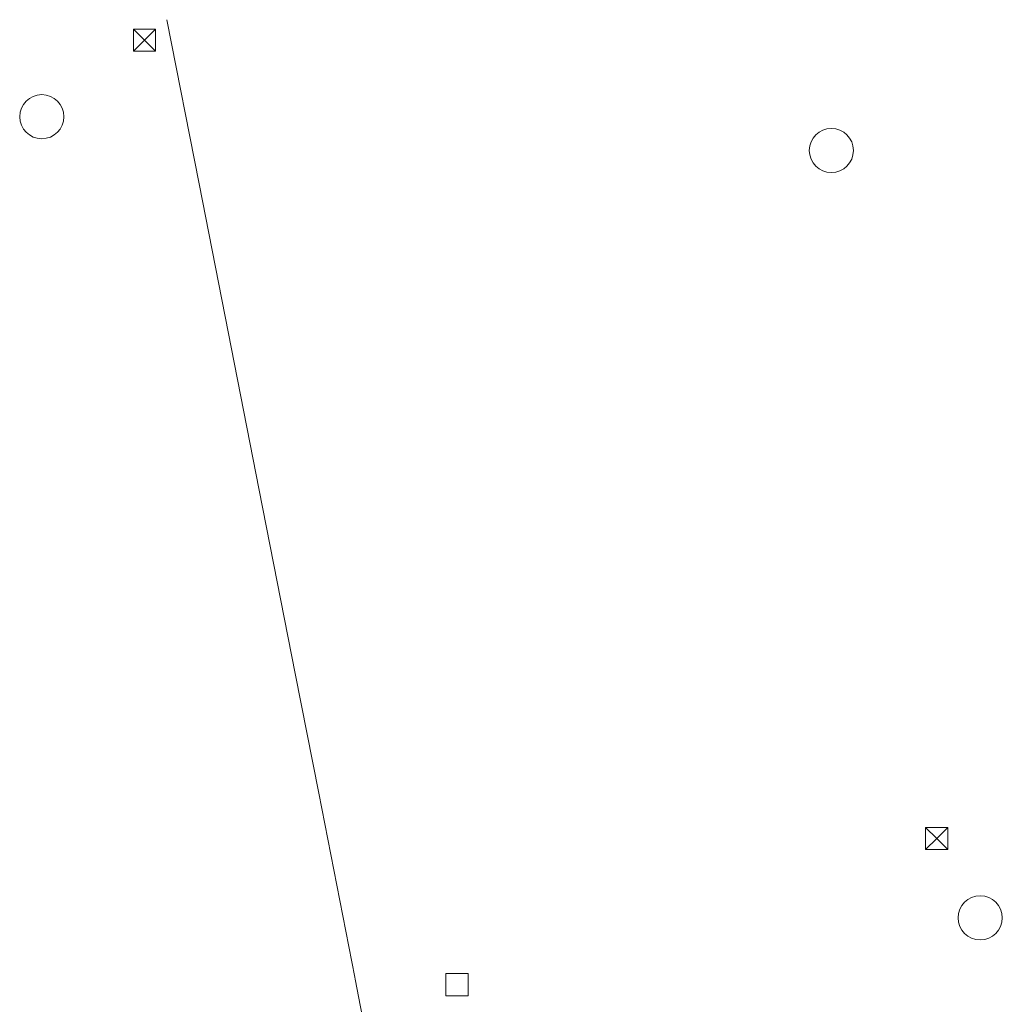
# Model space of a CAD drawing. Header units: metres. Extents: x 43144 to 46063, y 371355 to 373145.
# Tile 136 of 136: x 45945 to 45989, y 373094 to 373139. Entities that reach past the tile are written whole.
import ezdxf

# ---------------------------------------------------------------- set-up
doc = ezdxf.new("R2010")
doc.units = ezdxf.units.M

msp = doc.modelspace()

# ---------------------------------------------------------------- linework, layer by layer
at = {"layer": '', "color": 1, "linetype": 'Continuous', "lineweight": 13}
for p, q in [((45950.1, 373138.3), (45951.1, 373138.3)), ((45950.1, 373137.3), (45950.1, 373138.3)), ((45950.6, 373137.8), (45950.1, 373138.3)), ((45950.1, 373138.3), (45951.1, 373138.3)), ((45950.1, 373137.3), (45950.1, 373138.3)), ((45950.6, 373137.8), (45950.1, 373138.3)), ((45950.1, 373138.3), (45951.1, 373138.3)), ((45950.1, 373137.3), (45950.1, 373138.3)), ((45950.6, 373137.8), (45950.1, 373138.3)), ((45950.1, 373138.3), (45951.1, 373138.3)), ((45950.1, 373137.3), (45950.1, 373138.3)), ((45950.6, 373137.8), (45950.1, 373138.3)), ((45950.1, 373138.3), (45951.1, 373138.3)), ((45950.1, 373137.3), (45950.1, 373138.3)), ((45950.6, 373137.8), (45950.1, 373138.3)), ((45950.1, 373138.3), (45951.1, 373138.3)), ((45950.1, 373137.3), (45950.1, 373138.3)), ((45950.6, 373137.8), (45950.1, 373138.3)), ((45950.1, 373138.3), (45951.1, 373138.3)), ((45950.1, 373137.3), (45950.1, 373138.3)), ((45950.6, 373137.8), (45950.1, 373138.3)), ((45950.1, 373138.3), (45951.1, 373138.3)), ((45950.1, 373137.3), (45950.1, 373138.3)), ((45950.6, 373137.8), (45950.1, 373138.3)), ((45950.1, 373138.3), (45951.1, 373138.3)), ((45950.1, 373137.3), (45950.1, 373138.3)), ((45950.6, 373137.8), (45950.1, 373138.3)), ((45950.1, 373138.3), (45951.1, 373138.3)), ((45950.1, 373137.3), (45950.1, 373138.3)), ((45950.6, 373137.8), (45950.1, 373138.3)), ((45950.1, 373138.3), (45951.1, 373138.3)), ((45950.1, 373137.3), (45950.1, 373138.3)), ((45950.6, 373137.8), (45950.1, 373138.3)), ((45950.1, 373138.3), (45951.1, 373138.3)), ((45950.1, 373137.3), (45950.1, 373138.3)), ((45950.6, 373137.8), (45950.1, 373138.3)), ((45950.1, 373138.3), (45951.1, 373138.3)), ((45950.1, 373137.3), (45950.1, 373138.3)), ((45950.6, 373137.8), (45950.1, 373138.3)), ((45950.1, 373138.3), (45951.1, 373138.3)), ((45950.1, 373137.3), (45950.1, 373138.3)), ((45950.6, 373137.8), (45950.1, 373138.3)), ((45950.1, 373138.3), (45951.1, 373138.3)), ((45950.1, 373137.3), (45950.1, 373138.3)), ((45950.6, 373137.8), (45950.1, 373138.3)), ((45950.1, 373138.3), (45951.1, 373138.3)), ((45950.1, 373137.3), (45950.1, 373138.3)), ((45950.6, 373137.8), (45950.1, 373138.3)), ((45950.1, 373138.3), (45951.1, 373138.3)), ((45950.1, 373137.3), (45950.1, 373138.3)), ((45950.6, 373137.8), (45950.1, 373138.3)), ((45950.1, 373138.3), (45951.1, 373138.3)), ((45950.1, 373137.3), (45950.1, 373138.3)), ((45950.6, 373137.8), (45950.1, 373138.3)), ((45950.1, 373138.3), (45951.1, 373138.3)), ((45950.1, 373137.3), (45950.1, 373138.3)), ((45950.6, 373137.8), (45950.1, 373138.3)), ((45950.1, 373138.3), (45951.1, 373138.3)), ((45950.1, 373137.3), (45950.1, 373138.3)), ((45950.6, 373137.8), (45950.1, 373138.3)), ((45950.1, 373138.3), (45951.1, 373138.3)), ((45950.1, 373137.3), (45950.1, 373138.3)), ((45950.6, 373137.8), (45950.1, 373138.3)), ((45950.1, 373138.3), (45951.1, 373138.3)), ((45950.1, 373137.3), (45950.1, 373138.3)), ((45950.6, 373137.8), (45950.1, 373138.3)), ((45950.1, 373138.3), (45951.1, 373138.3)), ((45950.1, 373137.3), (45950.1, 373138.3)), ((45950.6, 373137.8), (45950.1, 373138.3)), ((45950.1, 373138.3), (45951.1, 373138.3)), ((45950.1, 373137.3), (45950.1, 373138.3)), ((45950.6, 373137.8), (45950.1, 373138.3)), ((45950.1, 373138.3), (45951.1, 373138.3)), ((45950.1, 373137.3), (45950.1, 373138.3)), ((45950.6, 373137.8), (45950.1, 373138.3)), ((45950.1, 373138.3), (45951.1, 373138.3)), ((45950.1, 373137.3), (45950.1, 373138.3)), ((45950.6, 373137.8), (45950.1, 373138.3)), ((45950.1, 373138.3), (45951.1, 373138.3)), ((45950.1, 373137.3), (45950.1, 373138.3)), ((45950.6, 373137.8), (45950.1, 373138.3)), ((45950.1, 373138.3), (45951.1, 373138.3)), ((45950.1, 373137.3), (45950.1, 373138.3)), ((45950.6, 373137.8), (45950.1, 373138.3)), ((45950.1, 373138.3), (45951.1, 373138.3)), ((45950.1, 373137.3), (45950.1, 373138.3)), ((45950.6, 373137.8), (45950.1, 373138.3)), ((45950.1, 373138.3), (45951.1, 373138.3)), ((45950.1, 373137.3), (45950.1, 373138.3)), ((45950.6, 373137.8), (45950.1, 373138.3)), ((45950.1, 373138.3), (45951.1, 373138.3)), ((45950.1, 373137.3), (45950.1, 373138.3)), ((45950.6, 373137.8), (45950.1, 373138.3)), ((45950.1, 373138.3), (45951.1, 373138.3)), ((45950.1, 373137.3), (45950.1, 373138.3)), ((45950.6, 373137.8), (45950.1, 373138.3)), ((45950.1, 373138.3), (45951.1, 373138.3)), ((45950.1, 373137.3), (45950.1, 373138.3)), ((45950.6, 373137.8), (45950.1, 373138.3)), ((45950.1, 373138.3), (45951.1, 373138.3)), ((45950.1, 373137.3), (45950.1, 373138.3)), ((45950.6, 373137.8), (45950.1, 373138.3)), ((45950.6, 373137.8), (45951.1, 373138.3)), ((45950.6, 373137.8), (45951.1, 373138.3)), ((45950.6, 373137.8), (45951.1, 373138.3)), ((45950.6, 373137.8), (45951.1, 373138.3)), ((45950.6, 373137.8), (45951.1, 373138.3)), ((45950.6, 373137.8), (45951.1, 373138.3)), ((45950.6, 373137.8), (45951.1, 373138.3)), ((45950.6, 373137.8), (45951.1, 373138.3)), ((45950.6, 373137.8), (45951.1, 373138.3)), ((45950.6, 373137.8), (45951.1, 373138.3)), ((45950.6, 373137.8), (45951.1, 373138.3)), ((45950.6, 373137.8), (45951.1, 373138.3)), ((45950.6, 373137.8), (45951.1, 373138.3)), ((45950.6, 373137.8), (45951.1, 373138.3)), ((45950.6, 373137.8), (45951.1, 373138.3)), ((45950.6, 373137.8), (45951.1, 373138.3)), ((45950.6, 373137.8), (45951.1, 373138.3)), ((45950.6, 373137.8), (45951.1, 373138.3)), ((45950.6, 373137.8), (45951.1, 373138.3)), ((45950.6, 373137.8), (45951.1, 373138.3)), ((45950.6, 373137.8), (45951.1, 373138.3)), ((45950.6, 373137.8), (45951.1, 373138.3)), ((45950.6, 373137.8), (45951.1, 373138.3)), ((45950.6, 373137.8), (45951.1, 373138.3)), ((45950.6, 373137.8), (45951.1, 373138.3)), ((45950.6, 373137.8), (45951.1, 373138.3)), ((45950.6, 373137.8), (45951.1, 373138.3)), ((45950.6, 373137.8), (45951.1, 373138.3)), ((45950.6, 373137.8), (45951.1, 373138.3)), ((45950.6, 373137.8), (45951.1, 373138.3)), ((45950.6, 373137.8), (45951.1, 373138.3)), ((45950.6, 373137.8), (45951.1, 373138.3)), ((45950.6, 373137.8), (45951.1, 373138.3)), ((45950.6, 373137.8), (45951.1, 373138.3)), ((45951.1, 373138.3), (45951.1, 373137.3)), ((45951.1, 373138.3), (45951.1, 373137.3)), ((45951.1, 373138.3), (45951.1, 373137.3)), ((45951.1, 373138.3), (45951.1, 373137.3)), ((45951.1, 373138.3), (45951.1, 373137.3)), ((45951.1, 373138.3), (45951.1, 373137.3)), ((45951.1, 373138.3), (45951.1, 373137.3)), ((45951.1, 373138.3), (45951.1, 373137.3)), ((45951.1, 373138.3), (45951.1, 373137.3)), ((45951.1, 373138.3), (45951.1, 373137.3)), ((45951.1, 373138.3), (45951.1, 373137.3)), ((45951.1, 373138.3), (45951.1, 373137.3)), ((45951.1, 373138.3), (45951.1, 373137.3)), ((45951.1, 373138.3), (45951.1, 373137.3)), ((45951.1, 373138.3), (45951.1, 373137.3)), ((45951.1, 373138.3), (45951.1, 373137.3)), ((45951.1, 373138.3), (45951.1, 373137.3)), ((45951.1, 373138.3), (45951.1, 373137.3)), ((45951.1, 373138.3), (45951.1, 373137.3)), ((45951.1, 373138.3), (45951.1, 373137.3)), ((45951.1, 373138.3), (45951.1, 373137.3)), ((45951.1, 373138.3), (45951.1, 373137.3)), ((45951.1, 373138.3), (45951.1, 373137.3)), ((45951.1, 373138.3), (45951.1, 373137.3)), ((45951.1, 373138.3), (45951.1, 373137.3)), ((45951.1, 373138.3), (45951.1, 373137.3)), ((45951.1, 373138.3), (45951.1, 373137.3)), ((45951.1, 373138.3), (45951.1, 373137.3)), ((45951.1, 373138.3), (45951.1, 373137.3)), ((45951.1, 373138.3), (45951.1, 373137.3)), ((45951.1, 373138.3), (45951.1, 373137.3)), ((45951.1, 373138.3), (45951.1, 373137.3)), ((45951.1, 373138.3), (45951.1, 373137.3)), ((45951.1, 373138.3), (45951.1, 373137.3)), ((45950.1, 373137.3), (45950.6, 373137.8)), ((45950.1, 373137.3), (45950.6, 373137.8)), ((45950.1, 373137.3), (45950.6, 373137.8)), ((45950.1, 373137.3), (45950.6, 373137.8)), ((45950.1, 373137.3), (45950.6, 373137.8)), ((45950.1, 373137.3), (45950.6, 373137.8)), ((45950.1, 373137.3), (45950.6, 373137.8)), ((45950.1, 373137.3), (45950.6, 373137.8)), ((45950.1, 373137.3), (45950.6, 373137.8)), ((45950.1, 373137.3), (45950.6, 373137.8)), ((45950.1, 373137.3), (45950.6, 373137.8)), ((45950.1, 373137.3), (45950.6, 373137.8)), ((45950.1, 373137.3), (45950.6, 373137.8)), ((45950.1, 373137.3), (45950.6, 373137.8)), ((45950.1, 373137.3), (45950.6, 373137.8)), ((45950.1, 373137.3), (45950.6, 373137.8)), ((45950.1, 373137.3), (45950.6, 373137.8)), ((45950.1, 373137.3), (45950.6, 373137.8)), ((45950.1, 373137.3), (45950.6, 373137.8)), ((45950.1, 373137.3), (45950.6, 373137.8)), ((45950.1, 373137.3), (45950.6, 373137.8)), ((45950.1, 373137.3), (45950.6, 373137.8)), ((45950.1, 373137.3), (45950.6, 373137.8)), ((45950.1, 373137.3), (45950.6, 373137.8)), ((45950.1, 373137.3), (45950.6, 373137.8)), ((45950.1, 373137.3), (45950.6, 373137.8)), ((45950.1, 373137.3), (45950.6, 373137.8)), ((45950.1, 373137.3), (45950.6, 373137.8)), ((45950.1, 373137.3), (45950.6, 373137.8)), ((45950.1, 373137.3), (45950.6, 373137.8)), ((45950.1, 373137.3), (45950.6, 373137.8)), ((45950.1, 373137.3), (45950.6, 373137.8)), ((45950.1, 373137.3), (45950.6, 373137.8)), ((45950.1, 373137.3), (45950.6, 373137.8)), ((45951.1, 373137.3), (45950.6, 373137.8)), ((45951.1, 373137.3), (45950.6, 373137.8)), ((45951.1, 373137.3), (45950.6, 373137.8)), ((45951.1, 373137.3), (45950.6, 373137.8)), ((45951.1, 373137.3), (45950.6, 373137.8)), ((45951.1, 373137.3), (45950.6, 373137.8)), ((45951.1, 373137.3), (45950.6, 373137.8)), ((45951.1, 373137.3), (45950.6, 373137.8)), ((45951.1, 373137.3), (45950.6, 373137.8)), ((45951.1, 373137.3), (45950.6, 373137.8)), ((45951.1, 373137.3), (45950.6, 373137.8)), ((45951.1, 373137.3), (45950.6, 373137.8)), ((45951.1, 373137.3), (45950.6, 373137.8)), ((45951.1, 373137.3), (45950.6, 373137.8)), ((45951.1, 373137.3), (45950.6, 373137.8)), ((45951.1, 373137.3), (45950.6, 373137.8)), ((45951.1, 373137.3), (45950.6, 373137.8)), ((45951.1, 373137.3), (45950.6, 373137.8)), ((45951.1, 373137.3), (45950.6, 373137.8)), ((45951.1, 373137.3), (45950.6, 373137.8)), ((45951.1, 373137.3), (45950.6, 373137.8)), ((45951.1, 373137.3), (45950.6, 373137.8)), ((45951.1, 373137.3), (45950.6, 373137.8)), ((45951.1, 373137.3), (45950.6, 373137.8)), ((45951.1, 373137.3), (45950.6, 373137.8)), ((45951.1, 373137.3), (45950.6, 373137.8)), ((45951.1, 373137.3), (45950.6, 373137.8)), ((45951.1, 373137.3), (45950.6, 373137.8)), ((45951.1, 373137.3), (45950.6, 373137.8)), ((45951.1, 373137.3), (45950.6, 373137.8)), ((45951.1, 373137.3), (45950.6, 373137.8)), ((45951.1, 373137.3), (45950.6, 373137.8)), ((45951.1, 373137.3), (45950.6, 373137.8)), ((45951.1, 373137.3), (45950.6, 373137.8)), ((45951.1, 373137.3), (45950.1, 373137.3)), ((45951.1, 373137.3), (45950.1, 373137.3)), ((45951.1, 373137.3), (45950.1, 373137.3)), ((45951.1, 373137.3), (45950.1, 373137.3)), ((45951.1, 373137.3), (45950.1, 373137.3)), ((45951.1, 373137.3), (45950.1, 373137.3)), ((45951.1, 373137.3), (45950.1, 373137.3)), ((45951.1, 373137.3), (45950.1, 373137.3)), ((45951.1, 373137.3), (45950.1, 373137.3)), ((45951.1, 373137.3), (45950.1, 373137.3)), ((45951.1, 373137.3), (45950.1, 373137.3)), ((45951.1, 373137.3), (45950.1, 373137.3)), ((45951.1, 373137.3), (45950.1, 373137.3)), ((45951.1, 373137.3), (45950.1, 373137.3)), ((45951.1, 373137.3), (45950.1, 373137.3)), ((45951.1, 373137.3), (45950.1, 373137.3)), ((45951.1, 373137.3), (45950.1, 373137.3)), ((45951.1, 373137.3), (45950.1, 373137.3)), ((45951.1, 373137.3), (45950.1, 373137.3)), ((45951.1, 373137.3), (45950.1, 373137.3)), ((45951.1, 373137.3), (45950.1, 373137.3)), ((45951.1, 373137.3), (45950.1, 373137.3)), ((45951.1, 373137.3), (45950.1, 373137.3)), ((45951.1, 373137.3), (45950.1, 373137.3)), ((45951.1, 373137.3), (45950.1, 373137.3)), ((45951.1, 373137.3), (45950.1, 373137.3)), ((45951.1, 373137.3), (45950.1, 373137.3)), ((45951.1, 373137.3), (45950.1, 373137.3)), ((45951.1, 373137.3), (45950.1, 373137.3)), ((45951.1, 373137.3), (45950.1, 373137.3)), ((45951.1, 373137.3), (45950.1, 373137.3)), ((45951.1, 373137.3), (45950.1, 373137.3)), ((45951.1, 373137.3), (45950.1, 373137.3)), ((45951.1, 373137.3), (45950.1, 373137.3)), ((45986, 373102.1), (45987, 373102.1)), ((45986, 373101.1), (45986, 373102.1)), ((45986.5, 373101.6), (45986, 373102.1)), ((45986, 373102.1), (45987, 373102.1)), ((45986, 373101.1), (45986, 373102.1)), ((45986.5, 373101.6), (45986, 373102.1)), ((45986, 373102.1), (45987, 373102.1)), ((45986, 373101.1), (45986, 373102.1)), ((45986.5, 373101.6), (45986, 373102.1)), ((45986, 373102.1), (45987, 373102.1)), ((45986, 373101.1), (45986, 373102.1)), ((45986.5, 373101.6), (45986, 373102.1)), ((45986, 373102.1), (45987, 373102.1)), ((45986, 373101.1), (45986, 373102.1)), ((45986.5, 373101.6), (45986, 373102.1)), ((45986, 373102.1), (45987, 373102.1)), ((45986, 373101.1), (45986, 373102.1)), ((45986.5, 373101.6), (45986, 373102.1)), ((45986, 373102.1), (45987, 373102.1)), ((45986, 373101.1), (45986, 373102.1)), ((45986.5, 373101.6), (45986, 373102.1)), ((45986, 373102.1), (45987, 373102.1)), ((45986, 373101.1), (45986, 373102.1)), ((45986.5, 373101.6), (45986, 373102.1)), ((45986, 373102.1), (45987, 373102.1)), ((45986, 373101.1), (45986, 373102.1)), ((45986.5, 373101.6), (45986, 373102.1)), ((45986, 373102.1), (45987, 373102.1)), ((45986, 373101.1), (45986, 373102.1)), ((45986.5, 373101.6), (45986, 373102.1)), ((45986, 373102.1), (45987, 373102.1)), ((45986, 373101.1), (45986, 373102.1)), ((45986.5, 373101.6), (45986, 373102.1)), ((45986, 373102.1), (45987, 373102.1)), ((45986, 373101.1), (45986, 373102.1)), ((45986.5, 373101.6), (45986, 373102.1)), ((45986, 373102.1), (45987, 373102.1)), ((45986, 373101.1), (45986, 373102.1)), ((45986.5, 373101.6), (45986, 373102.1)), ((45986, 373102.1), (45987, 373102.1)), ((45986, 373101.1), (45986, 373102.1)), ((45986.5, 373101.6), (45986, 373102.1)), ((45986, 373102.1), (45987, 373102.1)), ((45986, 373101.1), (45986, 373102.1)), ((45986.5, 373101.6), (45986, 373102.1)), ((45986, 373102.1), (45987, 373102.1)), ((45986, 373101.1), (45986, 373102.1)), ((45986.5, 373101.6), (45986, 373102.1)), ((45986, 373102.1), (45987, 373102.1)), ((45986, 373101.1), (45986, 373102.1)), ((45986.5, 373101.6), (45986, 373102.1)), ((45986, 373102.1), (45987, 373102.1)), ((45986, 373101.1), (45986, 373102.1)), ((45986.5, 373101.6), (45986, 373102.1)), ((45986, 373102.1), (45987, 373102.1)), ((45986, 373101.1), (45986, 373102.1)), ((45986.5, 373101.6), (45986, 373102.1)), ((45986, 373102.1), (45987, 373102.1)), ((45986, 373101.1), (45986, 373102.1)), ((45986.5, 373101.6), (45986, 373102.1)), ((45986, 373102.1), (45987, 373102.1)), ((45986, 373101.1), (45986, 373102.1)), ((45986.5, 373101.6), (45986, 373102.1)), ((45986, 373102.1), (45987, 373102.1)), ((45986, 373101.1), (45986, 373102.1)), ((45986.5, 373101.6), (45986, 373102.1)), ((45986, 373102.1), (45987, 373102.1)), ((45986, 373101.1), (45986, 373102.1)), ((45986.5, 373101.6), (45986, 373102.1)), ((45986, 373102.1), (45987, 373102.1)), ((45986, 373101.1), (45986, 373102.1)), ((45986.5, 373101.6), (45986, 373102.1)), ((45986, 373102.1), (45987, 373102.1)), ((45986, 373101.1), (45986, 373102.1)), ((45986.5, 373101.6), (45986, 373102.1)), ((45986, 373102.1), (45987, 373102.1)), ((45986, 373101.1), (45986, 373102.1)), ((45986.5, 373101.6), (45986, 373102.1)), ((45986, 373102.1), (45987, 373102.1)), ((45986, 373101.1), (45986, 373102.1)), ((45986.5, 373101.6), (45986, 373102.1)), ((45986, 373102.1), (45987, 373102.1)), ((45986, 373101.1), (45986, 373102.1)), ((45986.5, 373101.6), (45986, 373102.1)), ((45986, 373102.1), (45987, 373102.1)), ((45986, 373101.1), (45986, 373102.1)), ((45986.5, 373101.6), (45986, 373102.1)), ((45986, 373102.1), (45987, 373102.1)), ((45986, 373101.1), (45986, 373102.1)), ((45986.5, 373101.6), (45986, 373102.1)), ((45986, 373102.1), (45987, 373102.1)), ((45986, 373101.1), (45986, 373102.1)), ((45986.5, 373101.6), (45986, 373102.1)), ((45986, 373102.1), (45987, 373102.1)), ((45986, 373101.1), (45986, 373102.1)), ((45986.5, 373101.6), (45986, 373102.1)), ((45986, 373102.1), (45987, 373102.1)), ((45986, 373101.1), (45986, 373102.1)), ((45986.5, 373101.6), (45986, 373102.1)), ((45986, 373102.1), (45987, 373102.1)), ((45986, 373101.1), (45986, 373102.1)), ((45986.5, 373101.6), (45986, 373102.1)), ((45986.5, 373101.6), (45987, 373102.1)), ((45986.5, 373101.6), (45987, 373102.1)), ((45986.5, 373101.6), (45987, 373102.1)), ((45986.5, 373101.6), (45987, 373102.1)), ((45986.5, 373101.6), (45987, 373102.1)), ((45986.5, 373101.6), (45987, 373102.1)), ((45986.5, 373101.6), (45987, 373102.1)), ((45986.5, 373101.6), (45987, 373102.1)), ((45986.5, 373101.6), (45987, 373102.1)), ((45986.5, 373101.6), (45987, 373102.1)), ((45986.5, 373101.6), (45987, 373102.1)), ((45986.5, 373101.6), (45987, 373102.1)), ((45986.5, 373101.6), (45987, 373102.1)), ((45986.5, 373101.6), (45987, 373102.1)), ((45986.5, 373101.6), (45987, 373102.1)), ((45986.5, 373101.6), (45987, 373102.1)), ((45986.5, 373101.6), (45987, 373102.1)), ((45986.5, 373101.6), (45987, 373102.1)), ((45986.5, 373101.6), (45987, 373102.1)), ((45986.5, 373101.6), (45987, 373102.1)), ((45986.5, 373101.6), (45987, 373102.1)), ((45986.5, 373101.6), (45987, 373102.1)), ((45986.5, 373101.6), (45987, 373102.1)), ((45986.5, 373101.6), (45987, 373102.1)), ((45986.5, 373101.6), (45987, 373102.1)), ((45986.5, 373101.6), (45987, 373102.1)), ((45986.5, 373101.6), (45987, 373102.1)), ((45986.5, 373101.6), (45987, 373102.1)), ((45986.5, 373101.6), (45987, 373102.1)), ((45986.5, 373101.6), (45987, 373102.1)), ((45986.5, 373101.6), (45987, 373102.1)), ((45986.5, 373101.6), (45987, 373102.1)), ((45986.5, 373101.6), (45987, 373102.1)), ((45986.5, 373101.6), (45987, 373102.1)), ((45987, 373102.1), (45987, 373101.1)), ((45987, 373102.1), (45987, 373101.1)), ((45987, 373102.1), (45987, 373101.1)), ((45987, 373102.1), (45987, 373101.1)), ((45987, 373102.1), (45987, 373101.1)), ((45987, 373102.1), (45987, 373101.1)), ((45987, 373102.1), (45987, 373101.1)), ((45987, 373102.1), (45987, 373101.1)), ((45987, 373102.1), (45987, 373101.1)), ((45987, 373102.1), (45987, 373101.1)), ((45987, 373102.1), (45987, 373101.1)), ((45987, 373102.1), (45987, 373101.1)), ((45987, 373102.1), (45987, 373101.1)), ((45987, 373102.1), (45987, 373101.1)), ((45987, 373102.1), (45987, 373101.1)), ((45987, 373102.1), (45987, 373101.1)), ((45987, 373102.1), (45987, 373101.1)), ((45987, 373102.1), (45987, 373101.1)), ((45987, 373102.1), (45987, 373101.1)), ((45987, 373102.1), (45987, 373101.1)), ((45987, 373102.1), (45987, 373101.1)), ((45987, 373102.1), (45987, 373101.1)), ((45987, 373102.1), (45987, 373101.1)), ((45987, 373102.1), (45987, 373101.1)), ((45987, 373102.1), (45987, 373101.1)), ((45987, 373102.1), (45987, 373101.1)), ((45987, 373102.1), (45987, 373101.1)), ((45987, 373102.1), (45987, 373101.1)), ((45987, 373102.1), (45987, 373101.1)), ((45987, 373102.1), (45987, 373101.1)), ((45987, 373102.1), (45987, 373101.1)), ((45987, 373102.1), (45987, 373101.1)), ((45987, 373102.1), (45987, 373101.1)), ((45987, 373102.1), (45987, 373101.1)), ((45986, 373101.1), (45986.5, 373101.6)), ((45986, 373101.1), (45986.5, 373101.6)), ((45986, 373101.1), (45986.5, 373101.6)), ((45986, 373101.1), (45986.5, 373101.6)), ((45986, 373101.1), (45986.5, 373101.6)), ((45986, 373101.1), (45986.5, 373101.6)), ((45986, 373101.1), (45986.5, 373101.6)), ((45986, 373101.1), (45986.5, 373101.6)), ((45986, 373101.1), (45986.5, 373101.6)), ((45986, 373101.1), (45986.5, 373101.6)), ((45986, 373101.1), (45986.5, 373101.6)), ((45986, 373101.1), (45986.5, 373101.6)), ((45986, 373101.1), (45986.5, 373101.6)), ((45986, 373101.1), (45986.5, 373101.6)), ((45986, 373101.1), (45986.5, 373101.6)), ((45986, 373101.1), (45986.5, 373101.6)), ((45986, 373101.1), (45986.5, 373101.6)), ((45986, 373101.1), (45986.5, 373101.6)), ((45986, 373101.1), (45986.5, 373101.6)), ((45986, 373101.1), (45986.5, 373101.6)), ((45986, 373101.1), (45986.5, 373101.6)), ((45986, 373101.1), (45986.5, 373101.6)), ((45986, 373101.1), (45986.5, 373101.6)), ((45986, 373101.1), (45986.5, 373101.6)), ((45986, 373101.1), (45986.5, 373101.6)), ((45986, 373101.1), (45986.5, 373101.6)), ((45986, 373101.1), (45986.5, 373101.6)), ((45986, 373101.1), (45986.5, 373101.6)), ((45986, 373101.1), (45986.5, 373101.6)), ((45986, 373101.1), (45986.5, 373101.6)), ((45986, 373101.1), (45986.5, 373101.6)), ((45986, 373101.1), (45986.5, 373101.6)), ((45986, 373101.1), (45986.5, 373101.6)), ((45986, 373101.1), (45986.5, 373101.6)), ((45987, 373101.1), (45986.5, 373101.6)), ((45987, 373101.1), (45986.5, 373101.6)), ((45987, 373101.1), (45986.5, 373101.6)), ((45987, 373101.1), (45986.5, 373101.6)), ((45987, 373101.1), (45986.5, 373101.6)), ((45987, 373101.1), (45986.5, 373101.6)), ((45987, 373101.1), (45986.5, 373101.6)), ((45987, 373101.1), (45986.5, 373101.6)), ((45987, 373101.1), (45986.5, 373101.6)), ((45987, 373101.1), (45986.5, 373101.6)), ((45987, 373101.1), (45986.5, 373101.6)), ((45987, 373101.1), (45986.5, 373101.6)), ((45987, 373101.1), (45986.5, 373101.6)), ((45987, 373101.1), (45986.5, 373101.6)), ((45987, 373101.1), (45986.5, 373101.6)), ((45987, 373101.1), (45986.5, 373101.6)), ((45987, 373101.1), (45986.5, 373101.6)), ((45987, 373101.1), (45986.5, 373101.6)), ((45987, 373101.1), (45986.5, 373101.6)), ((45987, 373101.1), (45986.5, 373101.6)), ((45987, 373101.1), (45986.5, 373101.6)), ((45987, 373101.1), (45986.5, 373101.6)), ((45987, 373101.1), (45986.5, 373101.6)), ((45987, 373101.1), (45986.5, 373101.6)), ((45987, 373101.1), (45986.5, 373101.6)), ((45987, 373101.1), (45986.5, 373101.6)), ((45987, 373101.1), (45986.5, 373101.6)), ((45987, 373101.1), (45986.5, 373101.6)), ((45987, 373101.1), (45986.5, 373101.6)), ((45987, 373101.1), (45986.5, 373101.6)), ((45987, 373101.1), (45986.5, 373101.6)), ((45987, 373101.1), (45986.5, 373101.6)), ((45987, 373101.1), (45986.5, 373101.6)), ((45987, 373101.1), (45986.5, 373101.6)), ((45987, 373101.1), (45986, 373101.1)), ((45987, 373101.1), (45986, 373101.1)), ((45987, 373101.1), (45986, 373101.1)), ((45987, 373101.1), (45986, 373101.1)), ((45987, 373101.1), (45986, 373101.1)), ((45987, 373101.1), (45986, 373101.1)), ((45987, 373101.1), (45986, 373101.1)), ((45987, 373101.1), (45986, 373101.1)), ((45987, 373101.1), (45986, 373101.1)), ((45987, 373101.1), (45986, 373101.1)), ((45987, 373101.1), (45986, 373101.1)), ((45987, 373101.1), (45986, 373101.1)), ((45987, 373101.1), (45986, 373101.1)), ((45987, 373101.1), (45986, 373101.1)), ((45987, 373101.1), (45986, 373101.1)), ((45987, 373101.1), (45986, 373101.1)), ((45987, 373101.1), (45986, 373101.1)), ((45987, 373101.1), (45986, 373101.1)), ((45987, 373101.1), (45986, 373101.1)), ((45987, 373101.1), (45986, 373101.1)), ((45987, 373101.1), (45986, 373101.1)), ((45987, 373101.1), (45986, 373101.1)), ((45987, 373101.1), (45986, 373101.1)), ((45987, 373101.1), (45986, 373101.1)), ((45987, 373101.1), (45986, 373101.1)), ((45987, 373101.1), (45986, 373101.1)), ((45987, 373101.1), (45986, 373101.1)), ((45987, 373101.1), (45986, 373101.1)), ((45987, 373101.1), (45986, 373101.1)), ((45987, 373101.1), (45986, 373101.1)), ((45987, 373101.1), (45986, 373101.1)), ((45987, 373101.1), (45986, 373101.1)), ((45987, 373101.1), (45986, 373101.1)), ((45987, 373101.1), (45986, 373101.1))]:
    msp.add_line(p, q, dxfattribs=at)
at = {"layer": '', "lineweight": 18, "flags": 128}
for points in [[(45951.614, 373138.726), (45953.075, 373131.288)], [(45951.614, 373138.726), (45953.075, 373131.288)], [(45951.614, 373138.726), (45953.075, 373131.288)], [(45951.614, 373138.726), (45953.075, 373131.288)], [(45951.614, 373138.726), (45953.075, 373131.288)], [(45951.614, 373138.726), (45953.075, 373131.288)], [(45951.614, 373138.726), (45953.075, 373131.288)], [(45951.614, 373138.726), (45953.075, 373131.288)], [(45951.614, 373138.726), (45953.075, 373131.288)], [(45951.614, 373138.726), (45953.075, 373131.288)], [(45951.614, 373138.726), (45953.075, 373131.288)], [(45951.614, 373138.726), (45953.075, 373131.288)], [(45951.614, 373138.726), (45953.075, 373131.288)], [(45951.614, 373138.726), (45953.075, 373131.288)], [(45951.614, 373138.726), (45953.075, 373131.288)], [(45951.614, 373138.726), (45953.075, 373131.288)], [(45951.614, 373138.726), (45953.075, 373131.288)], [(45951.614, 373138.726), (45953.075, 373131.288)], [(45951.614, 373138.726), (45953.075, 373131.288)], [(45951.614, 373138.726), (45953.075, 373131.288)], [(45951.614, 373138.726), (45953.075, 373131.288)], [(45951.614, 373138.726), (45953.075, 373131.288)], [(45951.614, 373138.726), (45953.075, 373131.288)], [(45951.614, 373138.726), (45953.075, 373131.288)], [(45951.614, 373138.726), (45953.075, 373131.288)], [(45951.614, 373138.726), (45953.075, 373131.288)], [(45951.614, 373138.726), (45953.075, 373131.288)], [(45951.614, 373138.726), (45953.075, 373131.288)], [(45951.614, 373138.726), (45953.075, 373131.288)], [(45951.614, 373138.726), (45953.075, 373131.288)], [(45951.614, 373138.726), (45953.075, 373131.288)], [(45951.614, 373138.726), (45953.075, 373131.288)], [(45951.614, 373138.726), (45953.075, 373131.288)], [(45951.614, 373138.726), (45953.075, 373131.288)], [(45951.614, 373138.726), (45953.075, 373131.288)], [(45951.614, 373138.726), (45953.075, 373131.288)], [(45951.614, 373138.726), (45953.075, 373131.288)], [(45953.075, 373131.288), (45954.257, 373125.27)], [(45953.075, 373131.288), (45954.257, 373125.27)], [(45953.075, 373131.288), (45954.257, 373125.27)], [(45953.075, 373131.288), (45954.257, 373125.27)], [(45953.075, 373131.288), (45954.257, 373125.27)], [(45953.075, 373131.288), (45954.257, 373125.27)], [(45953.075, 373131.288), (45954.257, 373125.27)], [(45953.075, 373131.288), (45954.257, 373125.27)], [(45953.075, 373131.288), (45954.257, 373125.27)], [(45953.075, 373131.288), (45954.257, 373125.27)], [(45953.075, 373131.288), (45954.257, 373125.27)], [(45953.075, 373131.288), (45954.257, 373125.27)], [(45953.075, 373131.288), (45954.257, 373125.27)], [(45953.075, 373131.288), (45954.257, 373125.27)], [(45953.075, 373131.288), (45954.257, 373125.27)], [(45953.075, 373131.288), (45954.257, 373125.27)], [(45953.075, 373131.288), (45954.257, 373125.27)], [(45953.075, 373131.288), (45954.257, 373125.27)], [(45953.075, 373131.288), (45954.257, 373125.27)], [(45953.075, 373131.288), (45954.257, 373125.27)], [(45953.075, 373131.288), (45954.257, 373125.27)], [(45953.075, 373131.288), (45954.257, 373125.27)], [(45953.075, 373131.288), (45954.257, 373125.27)], [(45953.075, 373131.288), (45954.257, 373125.27)], [(45953.075, 373131.288), (45954.257, 373125.27)], [(45953.075, 373131.288), (45954.257, 373125.27)], [(45953.075, 373131.288), (45954.257, 373125.27)], [(45953.075, 373131.288), (45954.257, 373125.27)], [(45953.075, 373131.288), (45954.257, 373125.27)], [(45953.075, 373131.288), (45954.257, 373125.27)], [(45953.075, 373131.288), (45954.257, 373125.27)], [(45953.075, 373131.288), (45954.257, 373125.27)], [(45953.075, 373131.288), (45954.257, 373125.27)], [(45953.075, 373131.288), (45954.257, 373125.27)], [(45953.075, 373131.288), (45954.257, 373125.27)], [(45953.075, 373131.288), (45954.257, 373125.27)], [(45953.075, 373131.288), (45954.257, 373125.27)], [(45954.257, 373125.27), (45955.802, 373117.4)], [(45954.257, 373125.27), (45955.802, 373117.4)], [(45954.257, 373125.27), (45955.802, 373117.4)], [(45954.257, 373125.27), (45955.802, 373117.4)], [(45954.257, 373125.27), (45955.802, 373117.4)], [(45954.257, 373125.27), (45955.802, 373117.4)], [(45954.257, 373125.27), (45955.802, 373117.4)], [(45954.257, 373125.27), (45955.802, 373117.4)], [(45954.257, 373125.27), (45955.802, 373117.4)], [(45954.257, 373125.27), (45955.802, 373117.4)], [(45954.257, 373125.27), (45955.802, 373117.4)], [(45954.257, 373125.27), (45955.802, 373117.4)], [(45954.257, 373125.27), (45955.802, 373117.4)], [(45954.257, 373125.27), (45955.802, 373117.4)], [(45954.257, 373125.27), (45955.802, 373117.4)], [(45954.257, 373125.27), (45955.802, 373117.4)], [(45954.257, 373125.27), (45955.802, 373117.4)], [(45954.257, 373125.27), (45955.802, 373117.4)], [(45954.257, 373125.27), (45955.802, 373117.4)], [(45954.257, 373125.27), (45955.802, 373117.4)], [(45954.257, 373125.27), (45955.802, 373117.4)], [(45954.257, 373125.27), (45955.802, 373117.4)], [(45954.257, 373125.27), (45955.802, 373117.4)], [(45954.257, 373125.27), (45955.802, 373117.4)], [(45954.257, 373125.27), (45955.802, 373117.4)], [(45954.257, 373125.27), (45955.802, 373117.4)], [(45954.257, 373125.27), (45955.802, 373117.4)], [(45954.257, 373125.27), (45955.802, 373117.4)], [(45954.257, 373125.27), (45955.802, 373117.4)], [(45954.257, 373125.27), (45955.802, 373117.4)], [(45954.257, 373125.27), (45955.802, 373117.4)], [(45954.257, 373125.27), (45955.802, 373117.4)], [(45954.257, 373125.27), (45955.802, 373117.4)], [(45954.257, 373125.27), (45955.802, 373117.4)], [(45954.257, 373125.27), (45955.802, 373117.4)], [(45954.257, 373125.27), (45955.802, 373117.4)], [(45954.257, 373125.27), (45955.802, 373117.4)], [(45955.802, 373117.4), (45957.435, 373109.081)], [(45955.802, 373117.4), (45957.435, 373109.081)], [(45955.802, 373117.4), (45957.435, 373109.081)], [(45955.802, 373117.4), (45957.435, 373109.081)], [(45955.802, 373117.4), (45957.435, 373109.081)], [(45955.802, 373117.4), (45957.435, 373109.081)], [(45955.802, 373117.4), (45957.435, 373109.081)], [(45955.802, 373117.4), (45957.435, 373109.081)], [(45955.802, 373117.4), (45957.435, 373109.081)], [(45955.802, 373117.4), (45957.435, 373109.081)], [(45955.802, 373117.4), (45957.435, 373109.081)], [(45955.802, 373117.4), (45957.435, 373109.081)], [(45955.802, 373117.4), (45957.435, 373109.081)], [(45955.802, 373117.4), (45957.435, 373109.081)], [(45955.802, 373117.4), (45957.435, 373109.081)], [(45955.802, 373117.4), (45957.435, 373109.081)], [(45955.802, 373117.4), (45957.435, 373109.081)], [(45955.802, 373117.4), (45957.435, 373109.081)], [(45955.802, 373117.4), (45957.435, 373109.081)], [(45955.802, 373117.4), (45957.435, 373109.081)], [(45955.802, 373117.4), (45957.435, 373109.081)], [(45955.802, 373117.4), (45957.435, 373109.081)], [(45955.802, 373117.4), (45957.435, 373109.081)], [(45955.802, 373117.4), (45957.435, 373109.081)], [(45955.802, 373117.4), (45957.435, 373109.081)], [(45955.802, 373117.4), (45957.435, 373109.081)], [(45955.802, 373117.4), (45957.435, 373109.081)], [(45955.802, 373117.4), (45957.435, 373109.081)], [(45955.802, 373117.4), (45957.435, 373109.081)], [(45955.802, 373117.4), (45957.435, 373109.081)], [(45955.802, 373117.4), (45957.435, 373109.081)], [(45955.802, 373117.4), (45957.435, 373109.081)], [(45955.802, 373117.4), (45957.435, 373109.081)], [(45955.802, 373117.4), (45957.435, 373109.081)], [(45955.802, 373117.4), (45957.435, 373109.081)], [(45955.802, 373117.4), (45957.435, 373109.081)], [(45955.802, 373117.4), (45957.435, 373109.081)], [(45957.435, 373109.081), (45958.5, 373103.656)], [(45957.435, 373109.081), (45958.5, 373103.656)], [(45957.435, 373109.081), (45958.5, 373103.656)], [(45957.435, 373109.081), (45958.5, 373103.656)], [(45957.435, 373109.081), (45958.5, 373103.656)], [(45957.435, 373109.081), (45958.5, 373103.656)], [(45957.435, 373109.081), (45958.5, 373103.656)], [(45957.435, 373109.081), (45958.5, 373103.656)], [(45957.435, 373109.081), (45958.5, 373103.656)], [(45957.435, 373109.081), (45958.5, 373103.656)], [(45957.435, 373109.081), (45958.5, 373103.656)], [(45957.435, 373109.081), (45958.5, 373103.656)], [(45957.435, 373109.081), (45958.5, 373103.656)], [(45957.435, 373109.081), (45958.5, 373103.656)], [(45957.435, 373109.081), (45958.5, 373103.656)], [(45957.435, 373109.081), (45958.5, 373103.656)], [(45957.435, 373109.081), (45958.5, 373103.656)], [(45957.435, 373109.081), (45958.5, 373103.656)], [(45957.435, 373109.081), (45958.5, 373103.656)], [(45957.435, 373109.081), (45958.5, 373103.656)], [(45957.435, 373109.081), (45958.5, 373103.656)], [(45957.435, 373109.081), (45958.5, 373103.656)], [(45957.435, 373109.081), (45958.5, 373103.656)], [(45957.435, 373109.081), (45958.5, 373103.656)], [(45957.435, 373109.081), (45958.5, 373103.656)], [(45957.435, 373109.081), (45958.5, 373103.656)], [(45957.435, 373109.081), (45958.5, 373103.656)], [(45957.435, 373109.081), (45958.5, 373103.656)], [(45957.435, 373109.081), (45958.5, 373103.656)], [(45957.435, 373109.081), (45958.5, 373103.656)], [(45957.435, 373109.081), (45958.5, 373103.656)], [(45957.435, 373109.081), (45958.5, 373103.656)], [(45957.435, 373109.081), (45958.5, 373103.656)], [(45957.435, 373109.081), (45958.5, 373103.656)], [(45957.435, 373109.081), (45958.5, 373103.656)], [(45957.435, 373109.081), (45958.5, 373103.656)], [(45957.435, 373109.081), (45958.5, 373103.656)], [(45958.5, 373103.656), (45960.138, 373095.312)], [(45958.5, 373103.656), (45960.138, 373095.312)], [(45958.5, 373103.656), (45960.138, 373095.312)], [(45958.5, 373103.656), (45960.138, 373095.312)], [(45958.5, 373103.656), (45960.138, 373095.312)], [(45958.5, 373103.656), (45960.138, 373095.312)], [(45958.5, 373103.656), (45960.138, 373095.312)], [(45958.5, 373103.656), (45960.138, 373095.312)], [(45958.5, 373103.656), (45960.138, 373095.312)], [(45958.5, 373103.656), (45960.138, 373095.312)], [(45958.5, 373103.656), (45960.138, 373095.312)], [(45958.5, 373103.656), (45960.138, 373095.312)], [(45958.5, 373103.656), (45960.138, 373095.312)], [(45958.5, 373103.656), (45960.138, 373095.312)], [(45958.5, 373103.656), (45960.138, 373095.312)], [(45958.5, 373103.656), (45960.138, 373095.312)], [(45958.5, 373103.656), (45960.138, 373095.312)], [(45958.5, 373103.656), (45960.138, 373095.312)], [(45958.5, 373103.656), (45960.138, 373095.312)], [(45958.5, 373103.656), (45960.138, 373095.312)], [(45958.5, 373103.656), (45960.138, 373095.312)], [(45958.5, 373103.656), (45960.138, 373095.312)], [(45958.5, 373103.656), (45960.138, 373095.312)], [(45958.5, 373103.656), (45960.138, 373095.312)], [(45958.5, 373103.656), (45960.138, 373095.312)], [(45958.5, 373103.656), (45960.138, 373095.312)], [(45958.5, 373103.656), (45960.138, 373095.312)], [(45958.5, 373103.656), (45960.138, 373095.312)], [(45958.5, 373103.656), (45960.138, 373095.312)], [(45958.5, 373103.656), (45960.138, 373095.312)], [(45958.5, 373103.656), (45960.138, 373095.312)], [(45958.5, 373103.656), (45960.138, 373095.312)], [(45958.5, 373103.656), (45960.138, 373095.312)], [(45958.5, 373103.656), (45960.138, 373095.312)], [(45958.5, 373103.656), (45960.138, 373095.312)], [(45958.5, 373103.656), (45960.138, 373095.312)], [(45958.5, 373103.656), (45960.138, 373095.312)], [(45960.138, 373095.312), (45960.155, 373095.221)], [(45960.138, 373095.312), (45960.155, 373095.221)], [(45960.138, 373095.312), (45960.155, 373095.221)], [(45960.138, 373095.312), (45960.155, 373095.221)], [(45960.138, 373095.312), (45960.155, 373095.221)], [(45960.138, 373095.312), (45960.155, 373095.221)], [(45960.138, 373095.312), (45960.155, 373095.221)], [(45960.138, 373095.312), (45960.155, 373095.221)], [(45960.138, 373095.312), (45960.155, 373095.221)], [(45960.138, 373095.312), (45960.155, 373095.221)], [(45960.138, 373095.312), (45960.155, 373095.221)], [(45960.138, 373095.312), (45960.155, 373095.221)], [(45960.138, 373095.312), (45960.155, 373095.221)], [(45960.138, 373095.312), (45960.155, 373095.221)], [(45960.138, 373095.312), (45960.155, 373095.221)], [(45960.138, 373095.312), (45960.155, 373095.221)], [(45960.138, 373095.312), (45960.155, 373095.221)], [(45960.138, 373095.312), (45960.155, 373095.221)], [(45960.138, 373095.312), (45960.155, 373095.221)], [(45960.138, 373095.312), (45960.155, 373095.221)], [(45960.138, 373095.312), (45960.155, 373095.221)], [(45960.138, 373095.312), (45960.155, 373095.221)], [(45960.138, 373095.312), (45960.155, 373095.221)], [(45960.138, 373095.312), (45960.155, 373095.221)], [(45960.138, 373095.312), (45960.155, 373095.221)], [(45960.138, 373095.312), (45960.155, 373095.221)], [(45960.138, 373095.312), (45960.155, 373095.221)], [(45960.138, 373095.312), (45960.155, 373095.221)], [(45960.138, 373095.312), (45960.155, 373095.221)], [(45960.138, 373095.312), (45960.155, 373095.221)], [(45960.138, 373095.312), (45960.155, 373095.221)], [(45960.138, 373095.312), (45960.155, 373095.221)], [(45960.138, 373095.312), (45960.155, 373095.221)], [(45960.138, 373095.312), (45960.155, 373095.221)], [(45960.138, 373095.312), (45960.155, 373095.221)], [(45960.138, 373095.312), (45960.155, 373095.221)], [(45960.138, 373095.312), (45960.155, 373095.221)], [(45960.155, 373095.221), (45961.2, 373089.741)], [(45960.155, 373095.221), (45961.2, 373089.741)], [(45960.155, 373095.221), (45961.2, 373089.741)], [(45960.155, 373095.221), (45961.2, 373089.741)], [(45960.155, 373095.221), (45961.2, 373089.741)], [(45960.155, 373095.221), (45961.2, 373089.741)], [(45960.155, 373095.221), (45961.2, 373089.741)], [(45960.155, 373095.221), (45961.2, 373089.741)], [(45960.155, 373095.221), (45961.2, 373089.741)], [(45960.155, 373095.221), (45961.2, 373089.741)], [(45960.155, 373095.221), (45961.2, 373089.741)], [(45960.155, 373095.221), (45961.2, 373089.741)], [(45960.155, 373095.221), (45961.2, 373089.741)], [(45960.155, 373095.221), (45961.2, 373089.741)], [(45960.155, 373095.221), (45961.2, 373089.741)], [(45960.155, 373095.221), (45961.2, 373089.741)], [(45960.155, 373095.221), (45961.2, 373089.741)], [(45960.155, 373095.221), (45961.2, 373089.741)], [(45960.155, 373095.221), (45961.2, 373089.741)], [(45960.155, 373095.221), (45961.2, 373089.741)], [(45960.155, 373095.221), (45961.2, 373089.741)], [(45960.155, 373095.221), (45961.2, 373089.741)], [(45960.155, 373095.221), (45961.2, 373089.741)], [(45960.155, 373095.221), (45961.2, 373089.741)], [(45960.155, 373095.221), (45961.2, 373089.741)], [(45960.155, 373095.221), (45961.2, 373089.741)], [(45960.155, 373095.221), (45961.2, 373089.741)], [(45960.155, 373095.221), (45961.2, 373089.741)], [(45960.155, 373095.221), (45961.2, 373089.741)], [(45960.155, 373095.221), (45961.2, 373089.741)], [(45960.155, 373095.221), (45961.2, 373089.741)], [(45960.155, 373095.221), (45961.2, 373089.741)], [(45960.155, 373095.221), (45961.2, 373089.741)], [(45960.155, 373095.221), (45961.2, 373089.741)], [(45960.155, 373095.221), (45961.2, 373089.741)], [(45960.155, 373095.221), (45961.2, 373089.741)], [(45960.155, 373095.221), (45961.2, 373089.741)]]:
    msp.add_lwpolyline(points, dxfattribs=at)
at = {"layer": '', "color": 6, "linetype": 'Continuous', "lineweight": 13, "flags": 128}
msp.add_lwpolyline([(45964.261, 373094.474), (45965.261, 373094.474), (45965.261, 373095.474), (45964.261, 373095.474), (45964.261, 373094.474)], close=True, dxfattribs=at)
msp.add_lwpolyline([(45964.261, 373094.474), (45965.261, 373094.474), (45965.261, 373095.474), (45964.261, 373095.474), (45964.261, 373094.474)], close=True, dxfattribs=at)
msp.add_lwpolyline([(45964.261, 373094.474), (45965.261, 373094.474), (45965.261, 373095.474), (45964.261, 373095.474), (45964.261, 373094.474)], close=True, dxfattribs=at)
msp.add_lwpolyline([(45964.261, 373094.474), (45965.261, 373094.474), (45965.261, 373095.474), (45964.261, 373095.474), (45964.261, 373094.474)], close=True, dxfattribs=at)
msp.add_lwpolyline([(45964.261, 373094.474), (45965.261, 373094.474), (45965.261, 373095.474), (45964.261, 373095.474), (45964.261, 373094.474)], close=True, dxfattribs=at)
msp.add_lwpolyline([(45964.261, 373094.474), (45965.261, 373094.474), (45965.261, 373095.474), (45964.261, 373095.474), (45964.261, 373094.474)], close=True, dxfattribs=at)
msp.add_lwpolyline([(45964.261, 373094.474), (45965.261, 373094.474), (45965.261, 373095.474), (45964.261, 373095.474), (45964.261, 373094.474)], close=True, dxfattribs=at)
msp.add_lwpolyline([(45964.261, 373094.474), (45965.261, 373094.474), (45965.261, 373095.474), (45964.261, 373095.474), (45964.261, 373094.474)], close=True, dxfattribs=at)
msp.add_lwpolyline([(45964.261, 373094.474), (45965.261, 373094.474), (45965.261, 373095.474), (45964.261, 373095.474), (45964.261, 373094.474)], close=True, dxfattribs=at)
msp.add_lwpolyline([(45964.261, 373094.474), (45965.261, 373094.474), (45965.261, 373095.474), (45964.261, 373095.474), (45964.261, 373094.474)], close=True, dxfattribs=at)
msp.add_lwpolyline([(45964.261, 373094.474), (45965.261, 373094.474), (45965.261, 373095.474), (45964.261, 373095.474), (45964.261, 373094.474)], close=True, dxfattribs=at)
msp.add_lwpolyline([(45964.261, 373094.474), (45965.261, 373094.474), (45965.261, 373095.474), (45964.261, 373095.474), (45964.261, 373094.474)], close=True, dxfattribs=at)
msp.add_lwpolyline([(45964.261, 373094.474), (45965.261, 373094.474), (45965.261, 373095.474), (45964.261, 373095.474), (45964.261, 373094.474)], close=True, dxfattribs=at)
msp.add_lwpolyline([(45964.261, 373094.474), (45965.261, 373094.474), (45965.261, 373095.474), (45964.261, 373095.474), (45964.261, 373094.474)], close=True, dxfattribs=at)
msp.add_lwpolyline([(45964.261, 373094.474), (45965.261, 373094.474), (45965.261, 373095.474), (45964.261, 373095.474), (45964.261, 373094.474)], close=True, dxfattribs=at)
msp.add_lwpolyline([(45964.261, 373094.474), (45965.261, 373094.474), (45965.261, 373095.474), (45964.261, 373095.474), (45964.261, 373094.474)], close=True, dxfattribs=at)
msp.add_lwpolyline([(45964.261, 373094.474), (45965.261, 373094.474), (45965.261, 373095.474), (45964.261, 373095.474), (45964.261, 373094.474)], close=True, dxfattribs=at)
msp.add_lwpolyline([(45964.261, 373094.474), (45965.261, 373094.474), (45965.261, 373095.474), (45964.261, 373095.474), (45964.261, 373094.474)], close=True, dxfattribs=at)
msp.add_lwpolyline([(45964.261, 373094.474), (45965.261, 373094.474), (45965.261, 373095.474), (45964.261, 373095.474), (45964.261, 373094.474)], close=True, dxfattribs=at)
msp.add_lwpolyline([(45964.261, 373094.474), (45965.261, 373094.474), (45965.261, 373095.474), (45964.261, 373095.474), (45964.261, 373094.474)], close=True, dxfattribs=at)
msp.add_lwpolyline([(45964.261, 373094.474), (45965.261, 373094.474), (45965.261, 373095.474), (45964.261, 373095.474), (45964.261, 373094.474)], close=True, dxfattribs=at)
msp.add_lwpolyline([(45964.261, 373094.474), (45965.261, 373094.474), (45965.261, 373095.474), (45964.261, 373095.474), (45964.261, 373094.474)], close=True, dxfattribs=at)
msp.add_lwpolyline([(45964.261, 373094.474), (45965.261, 373094.474), (45965.261, 373095.474), (45964.261, 373095.474), (45964.261, 373094.474)], close=True, dxfattribs=at)
msp.add_lwpolyline([(45964.261, 373094.474), (45965.261, 373094.474), (45965.261, 373095.474), (45964.261, 373095.474), (45964.261, 373094.474)], close=True, dxfattribs=at)
msp.add_lwpolyline([(45964.261, 373094.474), (45965.261, 373094.474), (45965.261, 373095.474), (45964.261, 373095.474), (45964.261, 373094.474)], close=True, dxfattribs=at)
msp.add_lwpolyline([(45964.261, 373094.474), (45965.261, 373094.474), (45965.261, 373095.474), (45964.261, 373095.474), (45964.261, 373094.474)], close=True, dxfattribs=at)
msp.add_lwpolyline([(45964.261, 373094.474), (45965.261, 373094.474), (45965.261, 373095.474), (45964.261, 373095.474), (45964.261, 373094.474)], close=True, dxfattribs=at)
msp.add_lwpolyline([(45964.261, 373094.474), (45965.261, 373094.474), (45965.261, 373095.474), (45964.261, 373095.474), (45964.261, 373094.474)], close=True, dxfattribs=at)
msp.add_lwpolyline([(45964.261, 373094.474), (45965.261, 373094.474), (45965.261, 373095.474), (45964.261, 373095.474), (45964.261, 373094.474)], close=True, dxfattribs=at)
msp.add_lwpolyline([(45964.261, 373094.474), (45965.261, 373094.474), (45965.261, 373095.474), (45964.261, 373095.474), (45964.261, 373094.474)], close=True, dxfattribs=at)
msp.add_lwpolyline([(45964.261, 373094.474), (45965.261, 373094.474), (45965.261, 373095.474), (45964.261, 373095.474), (45964.261, 373094.474)], close=True, dxfattribs=at)
msp.add_lwpolyline([(45964.261, 373094.474), (45965.261, 373094.474), (45965.261, 373095.474), (45964.261, 373095.474), (45964.261, 373094.474)], close=True, dxfattribs=at)
msp.add_lwpolyline([(45964.261, 373094.474), (45965.261, 373094.474), (45965.261, 373095.474), (45964.261, 373095.474), (45964.261, 373094.474)], close=True, dxfattribs=at)
msp.add_lwpolyline([(45964.261, 373094.474), (45965.261, 373094.474), (45965.261, 373095.474), (45964.261, 373095.474), (45964.261, 373094.474)], close=True, dxfattribs=at)
at = {"layer": '', "color": 7, "linetype": 'Continuous', "lineweight": 13}
for centre in [(45945.946, 373134.328), (45945.946, 373134.328), (45945.946, 373134.328), (45945.946, 373134.328), (45945.946, 373134.328), (45945.946, 373134.328), (45945.946, 373134.328), (45945.946, 373134.328), (45945.946, 373134.328), (45945.946, 373134.328), (45945.946, 373134.328), (45945.946, 373134.328), (45945.946, 373134.328), (45945.946, 373134.328), (45945.946, 373134.328), (45945.946, 373134.328), (45945.946, 373134.328), (45945.946, 373134.328), (45945.946, 373134.328), (45945.946, 373134.328), (45945.946, 373134.328), (45945.946, 373134.328), (45945.946, 373134.328), (45945.946, 373134.328), (45945.946, 373134.328), (45945.946, 373134.328), (45945.946, 373134.328), (45945.946, 373134.328), (45945.946, 373134.328), (45945.946, 373134.328), (45945.946, 373134.328), (45945.946, 373134.328), (45945.946, 373134.328), (45945.946, 373134.328), (45981.726, 373132.798), (45981.726, 373132.798), (45981.726, 373132.798), (45981.726, 373132.798), (45981.726, 373132.798), (45981.726, 373132.798), (45981.726, 373132.798), (45981.726, 373132.798), (45981.726, 373132.798), (45981.726, 373132.798), (45981.726, 373132.798), (45981.726, 373132.798), (45981.726, 373132.798), (45981.726, 373132.798), (45981.726, 373132.798), (45981.726, 373132.798), (45981.726, 373132.798), (45981.726, 373132.798), (45981.726, 373132.798), (45981.726, 373132.798), (45981.726, 373132.798), (45981.726, 373132.798), (45981.726, 373132.798), (45981.726, 373132.798), (45981.726, 373132.798), (45981.726, 373132.798), (45981.726, 373132.798), (45981.726, 373132.798), (45981.726, 373132.798), (45981.726, 373132.798), (45981.726, 373132.798), (45981.726, 373132.798), (45981.726, 373132.798), (45981.726, 373132.798), (45988.473, 373098.006), (45988.473, 373098.006), (45988.473, 373098.006), (45988.473, 373098.006), (45988.473, 373098.006), (45988.473, 373098.006), (45988.473, 373098.006), (45988.473, 373098.006), (45988.473, 373098.006), (45988.473, 373098.006), (45988.473, 373098.006), (45988.473, 373098.006), (45988.473, 373098.006), (45988.473, 373098.006), (45988.473, 373098.006), (45988.473, 373098.006), (45988.473, 373098.006), (45988.473, 373098.006), (45988.473, 373098.006), (45988.473, 373098.006), (45988.473, 373098.006), (45988.473, 373098.006), (45988.473, 373098.006), (45988.473, 373098.006), (45988.473, 373098.006), (45988.473, 373098.006), (45988.473, 373098.006), (45988.473, 373098.006), (45988.473, 373098.006), (45988.473, 373098.006), (45988.473, 373098.006), (45988.473, 373098.006), (45988.473, 373098.006), (45988.473, 373098.006)]:
    msp.add_circle(centre, 1, dxfattribs=at)

doc.saveas('drawing.dxf')
